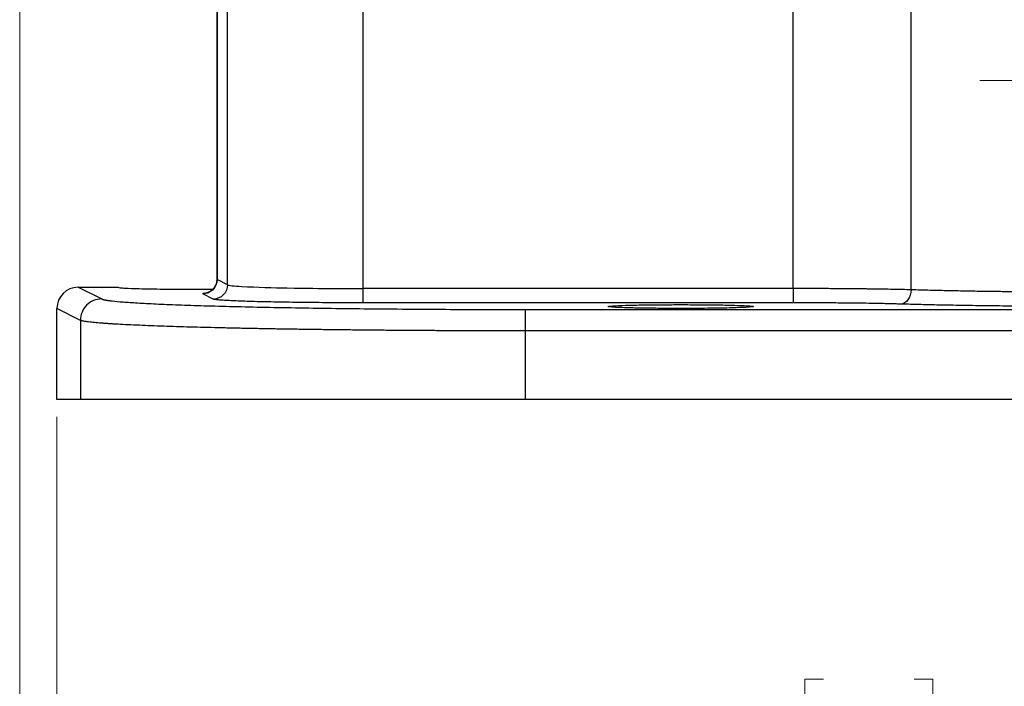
# Model space of a CAD drawing. Header units: inches. Extents: x 0.6 to 16.3, y 0.2 to 11.5.
# Tile 26 of 34: x 9.7 to 11.9, y 4 to 5.5. Entities that reach past the tile are written whole.
import ezdxf

# ---------------------------------------------------------------- set-up
doc = ezdxf.new("R2010")
doc.units = ezdxf.units.IN
doc.header["$MEASUREMENT"] = 0
doc.styles.add('SLDTEXTSTYLE0', font='TXT', dxfattribs={"width": 0.75})
doc.dimstyles.new('SLDDIMSTYLE2', dxfattribs={"dimtxt": 0.137795, "dimasz": 0.14, "dimexe": 0, "dimexo": 0.0625, "dimgap": 0.034449, "dimtad": 0, "dimdec": 1, "dimlfac": 1.25, "dimrnd": 1e-09, "dimzin": 12, "dimdsep": 46, "dimtxsty": 'SLDTEXTSTYLE0', "dimblk1": 'CLOSED', "dimblk2": 'CLOSED', "dimsah": 1, "dimcen": 0.09, "dimadec": 0, "dimazin": 3, "dimtfac": 1, "dimtdec": 1, "dimtofl": 0, "dimtmove": 0, "dimatfit": 3, "dimldrblk": 'CLOSED', "dimfxl": 0, "dimfrac": 2, "dimtolj": 1, "dimtzin": 12, "dimarcsym": 0})

# ---------------------------------------------------------------- blocks, each defined once
blk = doc.blocks.new('_Closed')
at = {"color": 0, "linetype": 'ByBlock', "lineweight": -2}
for p, q in [((-1, 0.166667), (0, 0)), ((-1, 0.166667), (-1, -0.166667)), ((0, 0), (-1, -0.166667)), ((0, 0), (-1, 0))]:
    blk.add_line(p, q, dxfattribs=at)
blk = doc.blocks.new('_D_10')
at = {"color": 7, "linetype": 'Continuous', "lineweight": 0}
for p, q in [((12.2648, 4.8724), (12.2648, 3.7591)), ((9.7648, 4.5853), (9.7648, 3.7591)), ((11.4848, 3.9969), (11.4428, 3.9969)), ((11.4428, 3.9969), (11.4428, 3.7782)), ((11.6884, 3.9969), (11.7304, 3.9969)), ((11.7304, 3.9969), (11.7304, 3.7782)), ((9.7648, 3.7984), (11.3219, 3.7984)), ((11.4428, 3.7782), (11.4848, 3.7782)), ((11.7304, 3.7782), (11.6884, 3.7782)), ((12.2648, 3.7984), (11.8512, 3.7984))]:
    blk.add_line(p, q, dxfattribs=at)
at = {"color": 7, "linetype": 'Continuous', "lineweight": 18, "xscale": 0.14, "yscale": 0.14, "rotation": 180.0000000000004}
blk.add_blockref('_Closed', (9.7648, 3.7984, -0.8779), dxfattribs=at)
at = {"color": 7, "linetype": 'Continuous', "lineweight": 18, "xscale": 0.14, "yscale": 0.14}
blk.add_blockref('_Closed', (12.2648, 3.7984, -0.8779), dxfattribs=at)
at = {"color": 7, "linetype": 'Continuous', "lineweight": 18, "char_height": 0.1378, "attachment_point": 1, "style": 'SLDTEXTSTYLE0'}
for s, insert in [('79', (11.4848, 3.9558)), ('3.1', (11.4593, 3.7496))]:
    blk.add_mtext(s, dxfattribs=dict(at, insert=insert))
blk = doc.blocks.new('_D_11')
at = {"color": 7, "linetype": 'Continuous', "lineweight": 0}
for p, q in [((9.6813, 6.079), (9.6813, 3.2435)), ((12.2648, 4.8724), (12.2648, 3.2435)), ((10.7743, 3.4813), (10.7323, 3.4813)), ((10.7323, 3.4813), (10.7323, 3.2626)), ((10.9779, 3.4813), (11.0199, 3.4813)), ((11.0199, 3.4813), (11.0199, 3.2626)), ((9.6813, 3.2829), (10.6114, 3.2829)), ((12.2648, 3.2829), (11.1408, 3.2829)), ((10.7323, 3.2626), (10.7743, 3.2626)), ((11.0199, 3.2626), (10.9779, 3.2626))]:
    blk.add_line(p, q, dxfattribs=at)
at = {"color": 7, "linetype": 'Continuous', "lineweight": 18, "xscale": 0.14, "yscale": 0.14, "rotation": 180.0000000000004}
blk.add_blockref('_Closed', (9.6813, 3.2829, -0.8779), dxfattribs=at)
at = {"color": 7, "linetype": 'Continuous', "lineweight": 18, "xscale": 0.14, "yscale": 0.14}
blk.add_blockref('_Closed', (12.2648, 3.2829, -0.8779), dxfattribs=at)
at = {"color": 7, "linetype": 'Continuous', "lineweight": 18, "char_height": 0.1378, "attachment_point": 1, "style": 'SLDTEXTSTYLE0'}
for s, insert in [('82', (10.7743, 3.4402)), ('3.2', (10.7488, 3.2341))]:
    blk.add_mtext(s, dxfattribs=dict(at, insert=insert))
blk = doc.blocks.new('SW_CENTERMARKSYMBOL_1')
at = {"color": 0, "linetype": 'Continuous', "lineweight": 18}
for p, q in [((0, 0.1575), (0, 0.4289)), ((0, 0), (0, 0.0787)), ((-0.1575, 0), (-0.4289, 0)), ((0, 0), (-0.0787, 0)), ((0, 0), (0, -0.0787)), ((0, 0), (0.0787, 0)), ((0.1575, 0), (0.4289, 0)), ((0, -0.1575), (0, -0.4289))]:
    blk.add_line(p, q, dxfattribs=at)

msp = doc.modelspace()

# ---------------------------------------------------------------- linework, layer by layer
at = {"color": 7, "linetype": 'Continuous', "lineweight": 25}
for p, q in [((10.1235, 5.755), (10.1235, 4.8904)), ((10.124, 5.7548), (10.124, 4.8935)), ((11.6816, 4.8706), (11.6816, 5.5702)), ((10.4511, 5.529), (10.4511, 4.8734)), ((11.417, 4.8734), (11.417, 5.529)), ((10.1475, 4.8817), (10.1475, 5.5092)), ((10.1475, 4.8817), (10.124, 4.8935)), ((9.8128, 4.8763), (9.8653, 4.85)), ((9.8128, 4.8763), (9.902, 4.8763)), ((10.1156, 4.8498), (10.092, 4.8615)), ((11.417, 4.8734), (10.4511, 4.8734)), ((11.417, 4.8414), (10.4511, 4.8414)), ((9.8174, 4.802), (9.7648, 4.8283)), ((9.7648, 4.6247), (9.7648, 4.8283)), ((10.816, 4.8264), (13.7135, 4.8264)), ((9.8174, 4.802), (9.8174, 4.6247)), ((13.7135, 4.7784), (10.816, 4.7784)), ((10.816, 4.6247), (10.816, 4.7784)), ((9.8174, 4.6247), (9.7648, 4.6247)), ((13.7135, 4.6247), (10.816, 4.6247))]:
    msp.add_line(p, q, dxfattribs=at)
at = {"color": 8, "linetype": 'Continuous', "lineweight": 25}
for p, q in [((10.124, 4.8935), (10.1256, 4.894)), ((10.1258, 4.894), (10.124, 4.8935))]:
    msp.add_line(p, q, dxfattribs=at)
at = {"color": 7, "linetype": 'Continuous', "lineweight": 25}
msp.add_ellipse((9.8128, 4.8283), major_axis=(-0.043, 0.0215), ratio=0.998288, start_param=5.176448, end_param=6.745874, dxfattribs=at)
for points in [[(10.124, 4.8935), (10.1239, 4.8852), (10.117, 4.8685), (10.1004, 4.8615), (10.092, 4.8615)], [(10.4511, 4.8734), (10.4511, 4.8652), (10.4511, 4.8488), (10.4511, 4.8416), (10.4511, 4.8414)], [(11.6816, 4.8706), (11.6815, 4.8623), (11.6762, 4.8458), (11.6638, 4.8387), (11.6575, 4.8386)]]:
    msp.add_open_spline(points, degree=3, dxfattribs=at)
for points, knots in [([(10.1236, 4.8939), (10.1232, 4.8906), (10.1226, 4.8837), (10.1183, 4.876), (10.114, 4.871), (10.1101, 4.8679), (10.1063, 4.8657), (10.103, 4.8643), (10.1009, 4.8638), (10.1011, 4.8639), (10.1011, 4.8639)], [0, 0, 0, 0, 0.144736, 0.299508, 0.3851, 0.478653, 0.584795, 0.711713, 0.872068, 1, 1, 1, 1]), ([(9.902, 4.8763), (9.9029, 4.8759), (9.9046, 4.8753), (9.9198, 4.8743), (9.9435, 4.8734), (9.9746, 4.8727), (10.0123, 4.8722), (10.0618, 4.8719), (10.0987, 4.8722), (10.1155, 4.8723)], [0, 0, 0, 0, 0.12897, 0.241391, 0.415892, 0.524276, 0.629812, 0.831421, 1, 1, 1, 1]), ([(10.092, 4.8615), (10.0912, 4.8623), (10.0902, 4.8632), (10.1024, 4.8641), (10.1046, 4.8642)], [0, 0, 0, 0, 0.819203, 1, 1, 1, 1]), ([(10.1475, 4.8817), (10.1475, 4.8734), (10.1441, 4.8651), (10.1322, 4.8532), (10.1239, 4.8498), (10.1156, 4.8498)], [0, 0, 0, 0, 0.5, 0.5, 1, 1, 1, 1]), ([(10.1475, 4.8817), (10.1498, 4.8804), (10.1623, 4.8791), (10.2136, 4.8765), (10.2521, 4.8754), (10.3261, 4.8741), (10.3573, 4.8738), (10.4098, 4.8735), (10.4305, 4.8734), (10.4511, 4.8734)], [0.038781, 0.038781, 0.038781, 0.038781, 0.20353, 0.20353, 0.529177, 0.529177, 1.050214, 1.050214, 1.628238, 1.628238, 1.628238, 1.628238]), ([(11.417, 4.8734), (11.417, 4.8652), (11.417, 4.857), (11.417, 4.8452), (11.417, 4.8416), (11.417, 4.8414)], [0, 0, 0, 0, 0.5, 0.5, 1, 1, 1, 1]), ([(11.6816, 4.8706), (11.6753, 4.8707), (11.6687, 4.8709), (11.6567, 4.8712), (11.6523, 4.8713), (11.6425, 4.8715), (11.6312, 4.8717), (11.6113, 4.872), (11.5959, 4.8722), (11.5875, 4.8724), (11.5847, 4.8724), (11.5782, 4.8725), (11.5606, 4.8727), (11.53, 4.873), (11.4977, 4.8732), (11.4876, 4.8732), (11.4842, 4.8733), (11.4769, 4.8733), (11.458, 4.8734), (11.4357, 4.8734), (11.417, 4.8734)], [0, 0, 0, 0, 0.25, 0.25, 0.375, 0.375, 0.5, 0.625, 0.6875, 0.6875, 0.71875, 0.71875, 0.75, 0.875, 0.90625, 0.90625, 0.921875, 0.921875, 0.9375, 1, 1, 1, 1]), ([(12.1325, 4.8649), (12.1113, 4.8649), (12.0895, 4.865), (12.0546, 4.8651), (12.0425, 4.8651), (12.0178, 4.8652), (11.9925, 4.8654), (11.9669, 4.8656), (11.9415, 4.8658), (11.9289, 4.8659), (11.9107, 4.8661), (11.9047, 4.8662), (11.8931, 4.8663), (11.8873, 4.8664), (11.8711, 4.8666), (11.8617, 4.8667), (11.8372, 4.8671), (11.8224, 4.8673), (11.7937, 4.8678), (11.7799, 4.8681), (11.7522, 4.8687), (11.7384, 4.869), (11.7101, 4.8697), (11.6956, 4.8701), (11.6816, 4.8706)], [0, 0, 0, 0, 0.125, 0.125, 0.1875, 0.1875, 0.25, 0.3125, 0.3125, 0.375, 0.375, 0.40625, 0.40625, 0.4375, 0.4375, 0.5, 0.5, 0.625, 0.625, 0.75, 0.75, 0.875, 0.875, 1, 1, 1, 1]), ([(9.8653, 4.85), (9.8591, 4.85), (9.8528, 4.8487), (9.8412, 4.8439), (9.8359, 4.8404), (9.827, 4.8315), (9.8235, 4.8262), (9.8187, 4.8146), (9.8174, 4.8083), (9.8174, 4.802)], [0, 0, 0, 0, 0.25, 0.25, 0.5, 0.5, 0.75, 0.75, 1, 1, 1, 1]), ([(9.8653, 4.85), (9.8656, 4.8499), (9.8663, 4.8496), (9.8677, 4.8491), (9.8693, 4.8487), (9.8712, 4.8482), (9.8734, 4.8478), (9.876, 4.8474), (9.8788, 4.8469), (9.8819, 4.8465), (9.8853, 4.8461), (9.8944, 4.845), (9.9122, 4.8434), (9.945, 4.8412), (9.9863, 4.839), (10.0363, 4.8369), (10.0942, 4.835), (10.1596, 4.8332), (10.2315, 4.8316), (10.3087, 4.8302), (10.3902, 4.829), (10.4742, 4.828), (10.5603, 4.8273), (10.6294, 4.8269), (10.6811, 4.8266), (10.7147, 4.8265), (10.7484, 4.8264), (10.7822, 4.8264), (10.8047, 4.8264), (10.816, 4.8264)], [0, 0, 0, 0, 0.011734, 0.0234529, 0.0351605, 0.0468604, 0.0585564, 0.0702521, 0.0819513, 0.0936576, 0.1053749, 0.1171067, 0.1789107, 0.2407249, 0.3049207, 0.3691264, 0.4345865, 0.5000557, 0.5655114, 0.6309763, 0.6951599, 0.7593534, 0.82114, 0.8829367, 0.9063739, 0.9297691, 0.953152, 0.9765525, 1, 1, 1, 1]), ([(10.4511, 4.8414), (10.4478, 4.8414), (10.4411, 4.8414), (10.4312, 4.8414), (10.4213, 4.8415), (10.4114, 4.8415), (10.4015, 4.8415), (10.3846, 4.8416), (10.3608, 4.8417), (10.3305, 4.842), (10.3008, 4.8423), (10.2623, 4.8429), (10.2183, 4.8438), (10.1818, 4.8449), (10.1583, 4.8459), (10.1437, 4.8466), (10.1321, 4.8474), (10.1245, 4.8481), (10.1198, 4.8487), (10.1169, 4.8492), (10.116, 4.8496), (10.1156, 4.8498)], [0, 0, 0, 0, 0.01955, 0.039065, 0.05856, 0.078054, 0.097563, 0.117105, 0.178901, 0.24073, 0.304923, 0.36915, 0.499953, 0.630764, 0.694969, 0.759209, 0.821023, 0.882869, 0.921915, 0.960912, 1, 1, 1, 1]), ([(11.6575, 4.8386), (11.6554, 4.8386), (11.6511, 4.8388), (11.6445, 4.8389), (11.6376, 4.8391), (11.6306, 4.8393), (11.6233, 4.8395), (11.6159, 4.8396), (11.6017, 4.8399), (11.5799, 4.8403), (11.5493, 4.8407), (11.5172, 4.841), (11.4896, 4.8412), (11.4673, 4.8413), (11.4506, 4.8414), (11.4339, 4.8414), (11.4227, 4.8414), (11.417, 4.8414)], [0, 0, 0, 0, 0.035405, 0.070728, 0.106001, 0.141255, 0.176522, 0.211834, 0.247224, 0.373601, 0.500035, 0.626405, 0.752833, 0.814677, 0.876373, 0.93809, 1, 1, 1, 1]), ([(12.1325, 4.8329), (12.1276, 4.8329), (12.1177, 4.8329), (12.103, 4.833), (12.0882, 4.833), (12.0736, 4.833), (12.0589, 4.833), (12.0443, 4.8331), (12.0297, 4.8332), (12.0152, 4.8332), (11.9833, 4.8334), (11.9347, 4.8337), (11.8713, 4.8344), (11.8109, 4.8352), (11.7657, 4.836), (11.7339, 4.8366), (11.7136, 4.8371), (11.6941, 4.8376), (11.6753, 4.8381), (11.6635, 4.8384), (11.6575, 4.8386)], [0, 0, 0, 0, 0.027538, 0.055023, 0.082469, 0.109892, 0.137307, 0.164729, 0.192173, 0.219654, 0.247187, 0.373567, 0.49998, 0.626367, 0.752788, 0.802302, 0.851693, 0.901048, 0.950454, 1, 1, 1, 1]), ([(10.816, 4.7784), (10.816, 4.7846), (10.816, 4.7908), (10.816, 4.8022), (10.816, 4.8075), (10.816, 4.8163), (10.816, 4.8199), (10.816, 4.8249), (10.816, 4.8262), (10.816, 4.8264)], [0, 0, 0, 0, 0.25, 0.25, 0.5, 0.5, 0.75, 0.75, 1, 1, 1, 1]), ([(11.1648, 4.8373), (11.1511, 4.8373), (11.1232, 4.8372), (11.0833, 4.8368), (11.0457, 4.8361), (11.0119, 4.8348), (10.998, 4.8333), (11.007, 4.8318), (11.0256, 4.8308), (11.051, 4.83), (11.0833, 4.8293), (11.1232, 4.8289), (11.1717, 4.8287), (11.2281, 4.829), (11.2797, 4.8299), (11.3176, 4.8313), (11.3315, 4.8329), (11.3225, 4.8343), (11.3039, 4.8353), (11.2785, 4.8362), (11.2462, 4.8368), (11.2063, 4.8372), (11.1784, 4.8373), (11.1648, 4.8373)], [0, 0, 0, 0, 0.040208, 0.081933, 0.125177, 0.177693, 0.249874, 0.300428, 0.342163, 0.375047, 0.41829, 0.460016, 0.500224, 0.560899, 0.624953, 0.677469, 0.74965, 0.800204, 0.841939, 0.874823, 0.918067, 0.959792, 1, 1, 1, 1]), ([(10.816, 4.7784), (10.81, 4.7784), (10.798, 4.7784), (10.7799, 4.7784), (10.7618, 4.7784), (10.7436, 4.7785), (10.7255, 4.7785), (10.7073, 4.7786), (10.6891, 4.7786), (10.6709, 4.7787), (10.6527, 4.7788), (10.6345, 4.7788), (10.6163, 4.7789), (10.5981, 4.779), (10.58, 4.7791), (10.5619, 4.7792), (10.5438, 4.7794), (10.5258, 4.7795), (10.5079, 4.7796), (10.49, 4.7798), (10.4722, 4.7799), (10.4544, 4.7801), (10.4368, 4.7803), (10.4192, 4.7805), (10.4018, 4.7807), (10.3844, 4.7809), (10.3672, 4.7811), (10.35, 4.7813), (10.3331, 4.7815), (10.3162, 4.7818), (10.2995, 4.782), (10.283, 4.7823), (10.2666, 4.7825), (10.2504, 4.7828), (10.2343, 4.7831), (10.2185, 4.7834), (10.2028, 4.7836), (10.1873, 4.784), (10.1721, 4.7843), (10.157, 4.7846), (10.1422, 4.7849), (10.1101, 4.7857), (10.0621, 4.7869), (10.0022, 4.7888), (9.9475, 4.7909), (9.913, 4.7926), (9.8933, 4.7937), (9.8848, 4.7942), (9.8764, 4.7948), (9.8682, 4.7954), (9.8603, 4.796), (9.8526, 4.7966), (9.8455, 4.7973), (9.8388, 4.798), (9.8328, 4.7988), (9.8275, 4.7995), (9.8231, 4.8003), (9.8195, 4.8012), (9.8181, 4.8017), (9.8174, 4.802)], [0, 0, 0, 0, 0.011878, 0.023788, 0.03573, 0.047704, 0.05971, 0.071747, 0.083817, 0.095918, 0.108051, 0.120216, 0.132413, 0.144642, 0.156903, 0.169195, 0.18152, 0.193876, 0.206265, 0.218685, 0.231137, 0.243621, 0.256137, 0.268685, 0.281265, 0.293876, 0.30652, 0.319195, 0.331903, 0.344642, 0.357413, 0.370216, 0.383052, 0.395919, 0.408818, 0.421749, 0.434711, 0.447706, 0.460733, 0.473792, 0.486882, 0.500005, 0.560294, 0.623603, 0.689934, 0.759285, 0.773445, 0.788331, 0.803943, 0.820282, 0.837346, 0.855137, 0.873653, 0.892896, 0.912865, 0.933559, 0.95498, 0.977127, 1, 1, 1, 1]), ([(10.816, 4.6247), (10.8101, 4.6247), (10.7982, 4.6247), (10.7804, 4.6247), (10.7627, 4.6247), (10.745, 4.6247), (10.7273, 4.6247), (10.7096, 4.6247), (10.692, 4.6247), (10.6743, 4.6247), (10.6568, 4.6247), (10.6142, 4.6247), (10.5474, 4.6247), (10.457, 4.6247), (10.3687, 4.6247), (10.2831, 4.6247), (10.202, 4.6247), (10.1265, 4.6247), (10.0578, 4.6247), (9.997, 4.6247), (9.9445, 4.6247), (9.9011, 4.6247), (9.8666, 4.6247), (9.8463, 4.6247), (9.8347, 4.6247), (9.8284, 4.6247), (9.8234, 4.6247), (9.8196, 4.6247), (9.8181, 4.6247), (9.8174, 4.6247)], [0, 0, 0, 0, 0.011732, 0.023449, 0.035154, 0.046852, 0.058546, 0.07024, 0.081937, 0.093642, 0.105357, 0.117087, 0.178882, 0.240687, 0.304877, 0.369077, 0.434534, 0.500002, 0.565459, 0.630928, 0.695117, 0.759317, 0.821112, 0.882918, 0.906359, 0.929758, 0.953145, 0.976549, 1, 1, 1, 1])]:
    msp.add_open_spline(points, degree=3, knots=knots, dxfattribs=at)

# ---------------------------------------------------------------- block references
at = {"color": 7, "linetype": 'Continuous', "lineweight": 0}
msp.add_blockref('SW_CENTERMARKSYMBOL_1', (12.2648, 5.3407), dxfattribs=at)

# ---------------------------------------------------------------- dimensions: what is measured, and where the dimension line sits
at = {"color": 7, "linetype": 'Continuous', "lineweight": 18}
for base, p1, p2, picture, middle in [((12.2648, 3.2829), (9.6813, 6.1183), (12.2648, 4.9118), '_D_11', (10.8761, 3.2829)), ((9.7648, 3.7984), (12.2648, 4.9118), (9.7648, 4.6247), '_D_10', (11.5866, 3.7984))]:
    dim = msp.add_linear_dim(base=base, p1=p1, p2=p2, dimstyle='SLDDIMSTYLE2', dxfattribs=at)
    dim.commit()
    dim.dimension.update_dxf_attribs({"geometry": picture, "text_midpoint": middle, "dimtype": 160})

doc.saveas('drawing.dxf')
